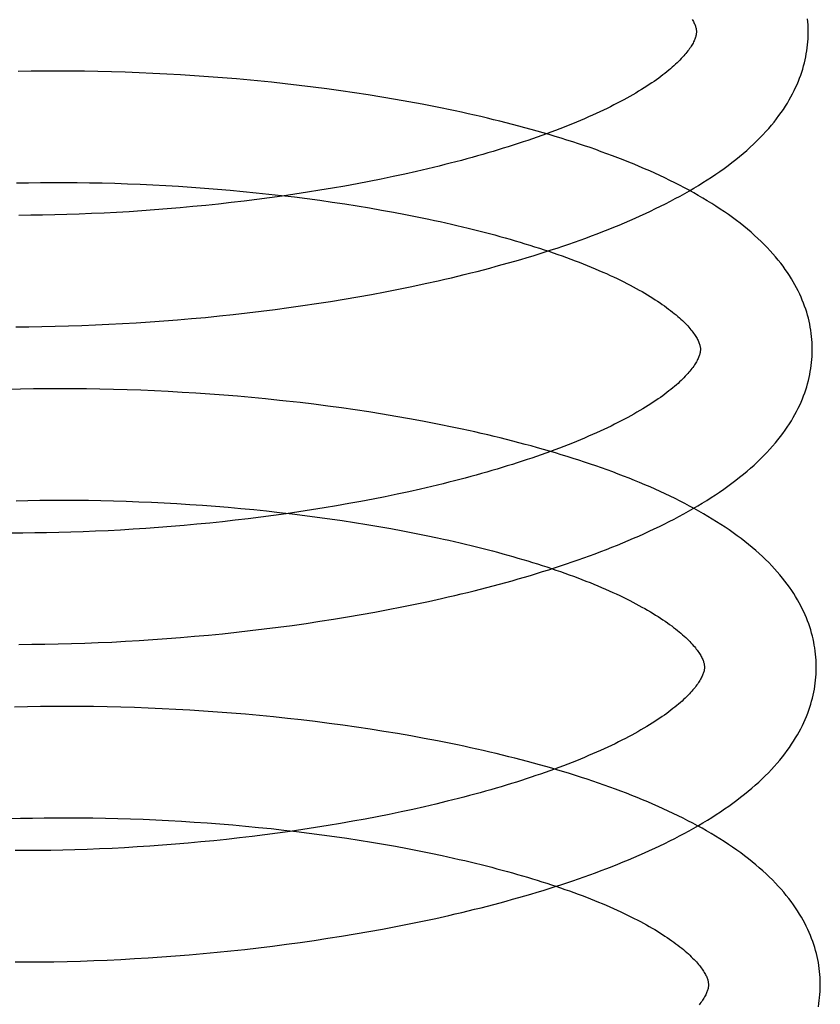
# Model space of a CAD drawing. Header units: inches. Extents: x 0 to 184, y 0 to 119.
# Tile 27 of 101: x 34.048 to 34.191, y 45.59 to 45.766. Entities that reach past the tile are written whole.
import ezdxf

# ---------------------------------------------------------------- set-up
doc = ezdxf.new("R2010")
doc.units = ezdxf.units.IN
doc.header["$LTSCALE"] = 10.121375
doc.header["$MEASUREMENT"] = 0
doc.linetypes.add('HIDDEN', pattern=[0.2, 0.1, -0.1])
doc.layers.add('DEFAULT_2', color=8, linetype='HIDDEN')

msp = doc.modelspace()

# ---------------------------------------------------------------- linework, layer by layer
at = {"layer": 'DEFAULT_2', "color": 8, "linetype": 'HIDDEN'}
for p, q in [((34.05024, 45.75638), (34.04791, 45.75634)), ((34.05259, 45.75641), (34.05024, 45.75638)), ((34.05497, 45.75641), (34.05259, 45.75641)), ((34.05736, 45.75641), (34.05497, 45.75641)), ((34.05976, 45.75638), (34.05736, 45.75641)), ((34.06218, 45.75634), (34.05976, 45.75638)), ((34.06462, 45.75628), (34.06218, 45.75634)), ((34.06707, 45.75621), (34.06462, 45.75628)), ((34.06953, 45.75612), (34.06707, 45.75621)), ((34.072, 45.75601), (34.06953, 45.75612)), ((34.07447, 45.75589), (34.072, 45.75601)), ((34.07696, 45.75575), (34.07447, 45.75589)), ((34.07945, 45.75559), (34.07696, 45.75575)), ((34.08195, 45.75542), (34.07945, 45.75559)), ((34.08445, 45.75522), (34.08195, 45.75542)), ((34.08695, 45.75501), (34.08445, 45.75522)), ((34.0932, 45.75442), (34.0907, 45.75467)), ((34.09569, 45.75415), (34.0932, 45.75442)), ((34.09818, 45.75386), (34.09569, 45.75415)), ((34.10067, 45.75356), (34.09818, 45.75386)), ((34.10314, 45.75323), (34.10067, 45.75356)), ((34.10561, 45.7529), (34.10314, 45.75323)), ((34.10807, 45.75254), (34.10561, 45.7529)), ((34.11052, 45.75216), (34.10807, 45.75254)), ((34.11295, 45.75177), (34.11052, 45.75216)), ((34.11537, 45.75136), (34.11295, 45.75177)), ((34.11778, 45.75094), (34.11537, 45.75136)), ((34.12017, 45.75049), (34.11778, 45.75094)), ((34.11706, 45.73801), (34.11495, 45.73755)), ((34.11914, 45.73847), (34.11706, 45.73801)), ((34.12119, 45.73895), (34.11914, 45.73847)), ((34.12321, 45.73944), (34.12119, 45.73895)), ((34.04761, 45.73642), (34.04974, 45.73646)), ((34.04974, 45.73646), (34.05188, 45.73649)), ((34.05188, 45.73649), (34.05405, 45.7365)), ((34.05405, 45.7365), (34.05624, 45.7365)), ((34.05624, 45.7365), (34.05845, 45.73649)), ((34.05845, 45.73649), (34.06067, 45.73646)), ((34.06067, 45.73646), (34.06292, 45.73641)), ((34.06292, 45.73641), (34.06517, 45.73635)), ((34.06517, 45.73635), (34.06744, 45.73628)), ((34.06744, 45.73628), (34.06972, 45.73618)), ((34.06972, 45.73618), (34.07201, 45.73608)), ((34.10851, 45.73627), (34.10632, 45.73587)), ((34.11068, 45.73668), (34.10851, 45.73627)), ((34.11283, 45.73711), (34.11068, 45.73668)), ((34.11495, 45.73755), (34.11283, 45.73711)), ((34.07201, 45.73608), (34.0743, 45.73596)), ((34.0743, 45.73596), (34.0766, 45.73582)), ((34.0766, 45.73582), (34.07891, 45.73567)), ((34.07891, 45.73567), (34.08122, 45.7355)), ((34.08122, 45.7355), (34.08353, 45.73532)), ((34.08353, 45.73532), (34.08584, 45.73513)), ((34.08584, 45.73513), (34.08814, 45.73491)), ((34.08814, 45.73491), (34.09045, 45.73468)), ((34.09045, 45.73468), (34.09274, 45.73444)), ((34.09274, 45.73444), (34.09503, 45.73418)), ((34.09965, 45.73475), (34.0974, 45.7344)), ((34.10189, 45.73511), (34.09965, 45.73475)), ((34.10411, 45.73548), (34.10189, 45.73511)), ((34.10632, 45.73587), (34.10411, 45.73548)), ((34.08603, 45.7329), (34.08374, 45.73265)), ((34.08831, 45.73317), (34.08603, 45.7329)), ((34.0906, 45.73346), (34.08831, 45.73317)), ((34.09287, 45.73376), (34.0906, 45.73346)), ((34.09514, 45.73407), (34.09287, 45.73376)), ((34.09503, 45.73418), (34.09731, 45.73391)), ((34.0974, 45.7344), (34.09514, 45.73407)), ((34.09731, 45.73391), (34.09958, 45.73362)), ((34.09958, 45.73362), (34.10184, 45.73332)), ((34.10184, 45.73332), (34.10408, 45.733)), ((34.10408, 45.733), (34.10631, 45.73267)), ((34.10631, 45.73267), (34.10852, 45.73232)), ((34.06104, 45.73093), (34.05882, 45.73084)), ((34.06327, 45.73103), (34.06104, 45.73093)), ((34.06551, 45.73115), (34.06327, 45.73103)), ((34.06776, 45.73128), (34.06551, 45.73115)), ((34.07003, 45.73143), (34.06776, 45.73128)), ((34.0723, 45.7316), (34.07003, 45.73143)), ((34.07458, 45.73178), (34.0723, 45.7316)), ((34.07687, 45.73197), (34.07458, 45.73178)), ((34.07915, 45.73218), (34.07687, 45.73197)), ((34.08145, 45.73241), (34.07915, 45.73218)), ((34.08374, 45.73265), (34.08145, 45.73241)), ((34.10852, 45.73232), (34.11072, 45.73196)), ((34.11072, 45.73196), (34.11289, 45.73158)), ((34.11289, 45.73158), (34.11504, 45.73119)), ((34.11504, 45.73119), (34.11716, 45.73079)), ((34.05015, 45.73063), (34.04803, 45.73062)), ((34.05229, 45.73066), (34.05015, 45.73063)), ((34.05445, 45.73071), (34.05229, 45.73066)), ((34.05663, 45.73077), (34.05445, 45.73071)), ((34.05882, 45.73084), (34.05663, 45.73077)), ((34.11716, 45.73079), (34.11926, 45.73038)), ((34.12069, 45.71842), (34.12304, 45.71894)), ((34.1111, 45.7165), (34.11352, 45.71695)), ((34.11352, 45.71695), (34.11592, 45.71742)), ((34.11592, 45.71742), (34.11831, 45.71791)), ((34.11831, 45.71791), (34.12069, 45.71842)), ((34.10129, 45.71485), (34.10376, 45.71524)), ((34.10376, 45.71524), (34.10622, 45.71564)), ((34.10622, 45.71564), (34.10866, 45.71606)), ((34.10866, 45.71606), (34.1111, 45.7165)), ((34.08887, 45.71319), (34.09137, 45.71349)), ((34.09137, 45.71349), (34.09385, 45.7138)), ((34.09385, 45.7138), (34.09634, 45.71414)), ((34.09634, 45.71414), (34.09882, 45.71449)), ((34.09882, 45.71449), (34.10129, 45.71485)), ((34.06903, 45.71141), (34.07149, 45.71158)), ((34.07149, 45.71158), (34.07395, 45.71176)), ((34.07395, 45.71176), (34.07643, 45.71195)), ((34.07643, 45.71195), (34.07891, 45.71216)), ((34.07891, 45.71216), (34.0814, 45.71239)), ((34.0814, 45.71239), (34.08389, 45.71264)), ((34.08389, 45.71264), (34.08638, 45.71291)), ((34.08638, 45.71291), (34.08887, 45.71319)), ((34.0475, 45.71071), (34.04982, 45.71072)), ((34.04982, 45.71072), (34.05216, 45.71075)), ((34.05216, 45.71075), (34.05452, 45.71079)), ((34.05452, 45.71079), (34.0569, 45.71086)), ((34.0569, 45.71086), (34.0593, 45.71093)), ((34.0593, 45.71093), (34.06171, 45.71103)), ((34.06171, 45.71103), (34.06414, 45.71114)), ((34.06414, 45.71114), (34.06658, 45.71127)), ((34.06658, 45.71127), (34.06903, 45.71141)), ((34.04833, 45.69954), (34.04603, 45.69949)), ((34.05065, 45.69959), (34.04833, 45.69954)), ((34.05298, 45.69961), (34.05065, 45.69959)), ((34.05534, 45.69962), (34.05298, 45.69961)), ((34.05772, 45.69962), (34.05534, 45.69962)), ((34.06011, 45.69959), (34.05772, 45.69962)), ((34.06252, 45.69956), (34.06011, 45.69959)), ((34.06494, 45.6995), (34.06252, 45.69956)), ((34.06738, 45.69943), (34.06494, 45.6995)), ((34.06982, 45.69934), (34.06738, 45.69943)), ((34.07228, 45.69924), (34.06982, 45.69934)), ((34.07475, 45.69912), (34.07228, 45.69924)), ((34.07722, 45.69898), (34.07475, 45.69912)), ((34.0797, 45.69883), (34.07722, 45.69898)), ((34.08218, 45.69866), (34.0797, 45.69883)), ((34.08467, 45.69847), (34.08218, 45.69866)), ((34.08716, 45.69827), (34.08467, 45.69847)), ((34.08964, 45.69805), (34.08716, 45.69827)), ((34.09213, 45.69781), (34.08964, 45.69805)), ((34.09834, 45.69714), (34.09586, 45.69742)), ((34.10081, 45.69684), (34.09834, 45.69714)), ((34.10328, 45.69652), (34.10081, 45.69684)), ((34.10574, 45.69619), (34.10328, 45.69652)), ((34.10819, 45.69584), (34.10574, 45.69619)), ((34.11063, 45.69547), (34.10819, 45.69584)), ((34.11306, 45.69508), (34.11063, 45.69547)), ((34.11547, 45.69468), (34.11306, 45.69508)), ((34.11787, 45.69426), (34.11547, 45.69468)), ((34.12025, 45.69382), (34.11787, 45.69426)), ((34.11985, 45.68168), (34.11778, 45.68122)), ((34.12191, 45.68216), (34.11985, 45.68168)), ((34.12393, 45.68265), (34.12191, 45.68216)), ((34.1114, 45.67989), (34.10922, 45.67948)), ((34.11354, 45.68032), (34.1114, 45.67989)), ((34.11567, 45.68076), (34.11354, 45.68032)), ((34.11778, 45.68122), (34.11567, 45.68076)), ((34.04756, 45.67961), (34.04966, 45.67966)), ((34.04966, 45.67966), (34.05179, 45.67969)), ((34.05179, 45.67969), (34.05393, 45.67971)), ((34.05393, 45.67971), (34.0561, 45.67971)), ((34.0561, 45.67971), (34.05829, 45.6797)), ((34.05829, 45.6797), (34.06049, 45.67968)), ((34.06049, 45.67968), (34.06272, 45.67964)), ((34.06272, 45.67964), (34.06495, 45.67959)), ((34.06495, 45.67959), (34.0672, 45.67952)), ((34.0672, 45.67952), (34.06946, 45.67943)), ((34.06946, 45.67943), (34.07173, 45.67934)), ((34.07173, 45.67934), (34.07401, 45.67922)), ((34.07401, 45.67922), (34.0763, 45.67909)), ((34.0763, 45.67909), (34.07859, 45.67895)), ((34.07859, 45.67895), (34.08088, 45.67879)), ((34.08088, 45.67879), (34.08318, 45.67862)), ((34.08318, 45.67862), (34.08547, 45.67843)), ((34.08547, 45.67843), (34.08776, 45.67822)), ((34.08776, 45.67822), (34.09006, 45.67801)), ((34.10261, 45.67832), (34.10037, 45.67796)), ((34.10483, 45.67869), (34.10261, 45.67832)), ((34.10704, 45.67908), (34.10483, 45.67869)), ((34.10922, 45.67948), (34.10704, 45.67908)), ((34.08903, 45.67638), (34.08674, 45.67611)), ((34.09131, 45.67667), (34.08903, 45.67638)), ((34.09006, 45.67801), (34.09234, 45.67777)), ((34.09359, 45.67697), (34.09131, 45.67667)), ((34.09234, 45.67777), (34.09462, 45.67752)), ((34.09586, 45.67728), (34.09359, 45.67697)), ((34.09462, 45.67752), (34.09689, 45.67726)), ((34.09812, 45.67761), (34.09586, 45.67728)), ((34.09689, 45.67726), (34.09915, 45.67698)), ((34.10037, 45.67796), (34.09812, 45.67761)), ((34.09915, 45.67698), (34.1014, 45.67668)), ((34.1014, 45.67668), (34.10364, 45.67638)), ((34.10364, 45.67638), (34.10586, 45.67605)), ((34.07074, 45.67464), (34.06848, 45.67449)), ((34.07302, 45.6748), (34.07074, 45.67464)), ((34.0753, 45.67498), (34.07302, 45.6748)), ((34.07758, 45.67518), (34.0753, 45.67498)), ((34.07987, 45.67539), (34.07758, 45.67518)), ((34.08216, 45.67561), (34.07987, 45.67539)), ((34.08445, 45.67585), (34.08216, 45.67561)), ((34.08674, 45.67611), (34.08445, 45.67585)), ((34.10586, 45.67605), (34.10807, 45.67571)), ((34.10807, 45.67571), (34.11026, 45.67536)), ((34.11026, 45.67536), (34.11243, 45.675)), ((34.11243, 45.675), (34.11458, 45.67462)), ((34.11458, 45.67462), (34.11671, 45.67423)), ((34.04875, 45.67383), (34.04666, 45.67383)), ((34.05086, 45.67384), (34.04875, 45.67383)), ((34.053, 45.67387), (34.05086, 45.67384)), ((34.05516, 45.67392), (34.053, 45.67387)), ((34.05734, 45.67397), (34.05516, 45.67392)), ((34.05954, 45.67405), (34.05734, 45.67397)), ((34.06175, 45.67414), (34.05954, 45.67405)), ((34.06398, 45.67424), (34.06175, 45.67414)), ((34.06622, 45.67436), (34.06398, 45.67424)), ((34.06848, 45.67449), (34.06622, 45.67436)), ((34.11671, 45.67423), (34.11881, 45.67382)), ((34.11881, 45.67382), (34.12088, 45.6734)), ((34.1141, 45.66014), (34.11651, 45.66061)), ((34.11651, 45.66061), (34.11891, 45.66109)), ((34.11891, 45.66109), (34.12128, 45.6616)), ((34.12128, 45.6616), (34.12364, 45.66212)), ((34.10433, 45.65843), (34.10679, 45.65883)), ((34.10679, 45.65883), (34.10924, 45.65925)), ((34.10924, 45.65925), (34.11168, 45.65968)), ((34.11168, 45.65968), (34.1141, 45.66014)), ((34.09192, 45.65668), (34.09442, 45.65699)), ((34.09442, 45.65699), (34.0969, 45.65732)), ((34.0969, 45.65732), (34.09939, 45.65767)), ((34.09939, 45.65767), (34.10186, 45.65804)), ((34.10186, 45.65804), (34.10433, 45.65843)), ((34.07697, 45.65515), (34.07946, 45.65536)), ((34.07946, 45.65536), (34.08195, 45.65559)), ((34.08195, 45.65559), (34.08444, 45.65583)), ((34.08444, 45.65583), (34.08693, 45.6561)), ((34.08693, 45.6561), (34.08943, 45.65638)), ((34.08943, 45.65638), (34.09192, 45.65668)), ((34.04803, 45.65392), (34.05035, 45.65393)), ((34.05035, 45.65393), (34.05269, 45.65396)), ((34.05269, 45.65396), (34.05505, 45.654)), ((34.05505, 45.654), (34.05743, 45.65406)), ((34.05743, 45.65406), (34.05983, 45.65414)), ((34.05983, 45.65414), (34.06224, 45.65423)), ((34.06224, 45.65423), (34.06467, 45.65434)), ((34.06467, 45.65434), (34.06711, 45.65447)), ((34.06711, 45.65447), (34.06956, 45.65461)), ((34.06956, 45.65461), (34.07202, 45.65477)), ((34.07202, 45.65477), (34.0745, 45.65495)), ((34.0745, 45.65495), (34.07697, 45.65515)), ((34.04956, 45.64276), (34.04725, 45.64271)), ((34.0519, 45.6428), (34.04956, 45.64276)), ((34.05425, 45.64282), (34.0519, 45.6428)), ((34.05662, 45.64283), (34.05425, 45.64282)), ((34.05901, 45.64282), (34.05662, 45.64283)), ((34.06141, 45.6428), (34.05901, 45.64282)), ((34.06383, 45.64275), (34.06141, 45.6428)), ((34.06627, 45.6427), (34.06383, 45.64275)), ((34.06871, 45.64262), (34.06627, 45.6427)), ((34.07117, 45.64253), (34.06871, 45.64262)), ((34.07364, 45.64242), (34.07117, 45.64253)), ((34.07611, 45.6423), (34.07364, 45.64242)), ((34.0786, 45.64215), (34.07611, 45.6423)), ((34.08108, 45.64199), (34.0786, 45.64215)), ((34.08358, 45.64182), (34.08108, 45.64199)), ((34.08607, 45.64163), (34.08358, 45.64182)), ((34.08857, 45.64142), (34.08607, 45.64163)), ((34.09107, 45.64119), (34.08857, 45.64142)), ((34.09357, 45.64094), (34.09107, 45.64119)), ((34.09606, 45.64068), (34.09357, 45.64094)), ((34.09855, 45.6404), (34.09606, 45.64068)), ((34.10103, 45.64011), (34.09855, 45.6404)), ((34.10351, 45.63979), (34.10103, 45.64011)), ((34.10598, 45.63946), (34.10351, 45.63979)), ((34.10844, 45.63911), (34.10598, 45.63946)), ((34.11089, 45.63875), (34.10844, 45.63911)), ((34.11333, 45.63836), (34.11089, 45.63875)), ((34.11575, 45.63796), (34.11333, 45.63836)), ((34.11816, 45.63754), (34.11575, 45.63796)), ((34.12055, 45.63711), (34.11816, 45.63754)), ((34.12263, 45.62537), (34.12058, 45.62489)), ((34.12465, 45.62586), (34.12263, 45.62537)), ((34.11427, 45.62353), (34.11212, 45.6231)), ((34.11639, 45.62397), (34.11427, 45.62353)), ((34.1185, 45.62442), (34.11639, 45.62397)), ((34.12058, 45.62489), (34.1185, 45.62442)), ((34.04627, 45.62276), (34.04835, 45.62282)), ((34.04835, 45.62282), (34.05045, 45.62287)), ((34.05045, 45.62287), (34.05258, 45.6229)), ((34.05258, 45.6229), (34.05473, 45.62292)), ((34.05473, 45.62292), (34.0569, 45.62292)), ((34.0569, 45.62292), (34.05909, 45.62291)), ((34.05909, 45.62291), (34.06129, 45.62289)), ((34.06129, 45.62289), (34.06352, 45.62285)), ((34.06352, 45.62285), (34.06575, 45.62279)), ((34.06575, 45.62279), (34.06801, 45.62272)), ((34.06801, 45.62272), (34.07027, 45.62264)), ((34.07027, 45.62264), (34.07254, 45.62254)), ((34.07254, 45.62254), (34.07482, 45.62243)), ((34.07482, 45.62243), (34.07711, 45.6223)), ((34.07711, 45.6223), (34.0794, 45.62215)), ((34.0794, 45.62215), (34.08169, 45.62199)), ((34.08169, 45.62199), (34.08399, 45.62182)), ((34.08399, 45.62182), (34.08629, 45.62163)), ((34.10555, 45.6219), (34.10333, 45.62153)), ((34.10776, 45.62229), (34.10555, 45.6219)), ((34.10995, 45.62269), (34.10776, 45.62229)), ((34.11212, 45.6231), (34.10995, 45.62269)), ((34.08629, 45.62163), (34.08858, 45.62142)), ((34.08858, 45.62142), (34.09087, 45.6212)), ((34.09087, 45.6212), (34.09316, 45.62097)), ((34.09431, 45.62018), (34.09204, 45.61988)), ((34.09316, 45.62097), (34.09544, 45.62072)), ((34.09658, 45.62049), (34.09431, 45.62018)), ((34.09544, 45.62072), (34.09771, 45.62045)), ((34.09884, 45.62082), (34.09658, 45.62049)), ((34.09771, 45.62045), (34.09998, 45.62017)), ((34.10109, 45.62117), (34.09884, 45.62082)), ((34.09998, 45.62017), (34.10223, 45.61988)), ((34.10333, 45.62153), (34.10109, 45.62117)), ((34.0783, 45.61839), (34.07602, 45.61819)), ((34.08059, 45.6186), (34.0783, 45.61839)), ((34.08288, 45.61882), (34.08059, 45.6186)), ((34.08518, 45.61906), (34.08288, 45.61882)), ((34.08747, 45.61932), (34.08518, 45.61906)), ((34.08975, 45.61959), (34.08747, 45.61932)), ((34.09204, 45.61988), (34.08975, 45.61959)), ((34.10223, 45.61988), (34.10446, 45.61957)), ((34.10446, 45.61957), (34.10669, 45.61925)), ((34.10669, 45.61925), (34.1089, 45.61891)), ((34.1089, 45.61891), (34.11109, 45.61855)), ((34.11109, 45.61855), (34.11326, 45.61819)), ((34.04947, 45.61704), (34.04738, 45.61704)), ((34.05159, 45.61705), (34.04947, 45.61704)), ((34.05373, 45.61708), (34.05159, 45.61705)), ((34.05589, 45.61712), (34.05373, 45.61708)), ((34.05806, 45.61718), (34.05589, 45.61712)), ((34.06026, 45.61726), (34.05806, 45.61718)), ((34.06248, 45.61735), (34.06026, 45.61726)), ((34.0647, 45.61745), (34.06248, 45.61735)), ((34.06695, 45.61757), (34.0647, 45.61745)), ((34.0692, 45.6177), (34.06695, 45.61757)), ((34.07147, 45.61785), (34.0692, 45.6177)), ((34.07374, 45.61801), (34.07147, 45.61785)), ((34.07602, 45.61819), (34.07374, 45.61801)), ((34.11326, 45.61819), (34.1154, 45.61781)), ((34.1154, 45.61781), (34.11753, 45.61741)), ((34.11753, 45.61741), (34.11963, 45.61701)), ((34.11963, 45.61701), (34.12171, 45.61659)), ((34.11784, 45.60394), (34.12022, 45.60443)), ((34.12022, 45.60443), (34.12258, 45.60493)), ((34.12258, 45.60493), (34.12493, 45.60546)), ((34.10818, 45.60215), (34.11062, 45.60257)), ((34.11062, 45.60257), (34.11304, 45.60301)), ((34.11304, 45.60301), (34.11545, 45.60346)), ((34.11545, 45.60346), (34.11784, 45.60394)), ((34.09588, 45.6003), (34.09835, 45.60063)), ((34.09835, 45.60063), (34.10082, 45.60099)), ((34.10082, 45.60099), (34.10329, 45.60136)), ((34.10329, 45.60136), (34.10574, 45.60174)), ((34.10574, 45.60174), (34.10818, 45.60215)), ((34.081, 45.59864), (34.08347, 45.59887)), ((34.08347, 45.59887), (34.08596, 45.59912)), ((34.08596, 45.59912), (34.08844, 45.59939)), ((34.08844, 45.59939), (34.09092, 45.59968)), ((34.09092, 45.59968), (34.0934, 45.59998)), ((34.0934, 45.59998), (34.09588, 45.6003)), ((34.04736, 45.59713), (34.04966, 45.59713)), ((34.04966, 45.59713), (34.05197, 45.59715)), ((34.05197, 45.59715), (34.05431, 45.59718)), ((34.05431, 45.59718), (34.05667, 45.59723)), ((34.05667, 45.59723), (34.05905, 45.5973)), ((34.05905, 45.5973), (34.06144, 45.59738)), ((34.06144, 45.59738), (34.06384, 45.59748)), ((34.06384, 45.59748), (34.06626, 45.59759)), ((34.06626, 45.59759), (34.0687, 45.59773)), ((34.0687, 45.59773), (34.07114, 45.59787)), ((34.07114, 45.59787), (34.07359, 45.59804)), ((34.07359, 45.59804), (34.07605, 45.59822)), ((34.07605, 45.59822), (34.07852, 45.59842)), ((34.07852, 45.59842), (34.081, 45.59864))]:
    msp.add_line(p, q, dxfattribs=at)
for points in [[(34.16845, 45.76565), (34.16856, 45.76546), (34.16866, 45.76528), (34.16875, 45.76511), (34.16883, 45.76494), (34.1689, 45.76478), (34.16896, 45.76462), (34.16902, 45.76447), (34.16906, 45.76433), (34.1691, 45.76419), (34.16914, 45.76406), (34.16916, 45.76393), (34.16918, 45.76381), (34.1692, 45.76369), (34.16921, 45.76357), (34.16921, 45.76346)], [(34.18921, 45.76372), (34.1892, 45.76417), (34.18917, 45.76471), (34.18914, 45.76525), (34.18909, 45.76578)], [(34.12304, 45.71894), (34.12421, 45.71921), (34.12538, 45.71948), (34.12654, 45.71976), (34.12769, 45.72004), (34.12884, 45.72032), (34.12999, 45.72061), (34.13113, 45.72091), (34.13226, 45.7212), (34.13338, 45.72151), (34.1345, 45.72181), (34.13562, 45.72212), (34.13673, 45.72244), (34.13783, 45.72276), (34.13892, 45.72308), (34.14001, 45.72341), (34.14109, 45.72375), (34.14216, 45.72408), (34.14322, 45.72443), (34.14428, 45.72477), (34.14533, 45.72512), (34.14637, 45.72548), (34.14741, 45.72584), (34.14843, 45.7262), (34.14945, 45.72657), (34.15046, 45.72695), (34.15147, 45.72732), (34.15246, 45.72771), (34.15345, 45.7281), (34.15442, 45.72849), (34.15539, 45.72889), (34.15635, 45.72929), (34.1573, 45.7297), (34.15824, 45.73011), (34.15917, 45.73053), (34.1601, 45.73095), (34.16101, 45.73138), (34.16191, 45.73182), (34.16281, 45.73226), (34.16369, 45.7327), (34.16456, 45.73315), (34.16543, 45.73361), (34.16628, 45.73407), (34.16712, 45.73454), (34.16795, 45.73501), (34.16877, 45.73549), (34.16957, 45.73598), (34.17037, 45.73647), (34.17115, 45.73696), (34.17192, 45.73747), (34.17268, 45.73798), (34.17342, 45.73849), (34.17415, 45.73901), (34.17487, 45.73954), (34.17557, 45.74007), (34.17625, 45.74061), (34.17692, 45.74115), (34.17757, 45.74169), (34.17821, 45.74224), (34.17882, 45.7428), (34.17942, 45.74336), (34.18001, 45.74392), (34.18057, 45.74448), (34.18111, 45.74504), (34.18164, 45.74561), (34.18214, 45.74618), (34.18263, 45.74675), (34.18309, 45.74731), (34.18354, 45.74788), (34.18396, 45.74845), (34.18437, 45.74901), (34.18476, 45.74958), (34.18512, 45.75014), (34.18548, 45.75071), (34.18581, 45.75127), (34.18612, 45.75182), (34.18642, 45.75238), (34.1867, 45.75294), (34.18696, 45.75349), (34.18721, 45.75404), (34.18744, 45.75459), (34.18766, 45.75514), (34.18786, 45.75569), (34.18804, 45.75624), (34.18822, 45.75678), (34.18837, 45.75733), (34.18852, 45.75787), (34.18865, 45.75841), (34.18876, 45.75895), (34.18886, 45.7595), (34.18895, 45.76004), (34.18903, 45.76058), (34.18909, 45.76112), (34.18914, 45.76165), (34.18918, 45.76219), (34.1892, 45.76273), (34.18921, 45.76327), (34.18921, 45.76372)], [(34.16921, 45.76346), (34.16921, 45.76336), (34.1692, 45.76324), (34.16919, 45.76312), (34.16918, 45.763), (34.16915, 45.76288), (34.16913, 45.76275), (34.16909, 45.76261), (34.16905, 45.76246), (34.169, 45.76231), (34.16894, 45.76215), (34.16887, 45.76198), (34.16879, 45.76181), (34.16871, 45.76163), (34.16861, 45.76144), (34.16851, 45.76125), (34.16839, 45.76106), (34.16827, 45.76086), (34.16814, 45.76066), (34.168, 45.76045), (34.16785, 45.76024), (34.16769, 45.76003), (34.16752, 45.75981), (34.16734, 45.75959), (34.16715, 45.75936), (34.16695, 45.75912), (34.16673, 45.75888), (34.1665, 45.75864), (34.16627, 45.75839), (34.16602, 45.75814), (34.16576, 45.75789), (34.16548, 45.75763), (34.1652, 45.75737), (34.1649, 45.7571), (34.16459, 45.75684), (34.16427, 45.75657), (34.16393, 45.75629), (34.16358, 45.75601), (34.16322, 45.75573), (34.16284, 45.75545), (34.16246, 45.75516), (34.16205, 45.75487), (34.16164, 45.75458), (34.16121, 45.75429), (34.16077, 45.754), (34.16032, 45.7537), (34.15985, 45.7534), (34.15937, 45.7531), (34.15888, 45.7528), (34.15838, 45.7525), (34.15786, 45.7522), (34.15732, 45.75189), (34.15678, 45.75159), (34.15622, 45.75128), (34.15564, 45.75098), (34.15506, 45.75067), (34.15446, 45.75036), (34.15385, 45.75005), (34.15322, 45.74975), (34.15259, 45.74944), (34.15194, 45.74913), (34.15127, 45.74883), (34.1506, 45.74852), (34.14991, 45.74821), (34.14921, 45.74791), (34.1485, 45.7476), (34.14778, 45.7473), (34.14705, 45.747), (34.1463, 45.74669), (34.14554, 45.74639), (34.14477, 45.74609), (34.14399, 45.74579), (34.14319, 45.74549), (34.14239, 45.7452), (34.14157, 45.7449), (34.14075, 45.74461), (34.13991, 45.74432), (34.13906, 45.74403), (34.13821, 45.74374), (34.13734, 45.74346), (34.13646, 45.74317), (34.13557, 45.74289), (34.13467, 45.74261), (34.13377, 45.74233), (34.13285, 45.74206), (34.13193, 45.74178), (34.13099, 45.74151), (34.13005, 45.74125), (34.1291, 45.74098), (34.12814, 45.74072), (34.12717, 45.74046), (34.12619, 45.7402), (34.1252, 45.73994), (34.12421, 45.73969), (34.12321, 45.73944)], [(34.0907, 45.75467), (34.08945, 45.75479), (34.08695, 45.75501)], [(34.18993, 45.70692), (34.18992, 45.70738), (34.18989, 45.70792), (34.18986, 45.70845), (34.18981, 45.70899), (34.18974, 45.70953), (34.18967, 45.71007), (34.18958, 45.71061), (34.18947, 45.71114), (34.18936, 45.71168), (34.18923, 45.71222), (34.18909, 45.71276), (34.18893, 45.7133), (34.18876, 45.71384), (34.18857, 45.71438), (34.18837, 45.71493), (34.18815, 45.71547), (34.18792, 45.71601), (34.18768, 45.71656), (34.18742, 45.7171), (34.18714, 45.71765), (34.18684, 45.7182), (34.18653, 45.71875), (34.1862, 45.7193), (34.18585, 45.71985), (34.18549, 45.72041), (34.18511, 45.72096), (34.1847, 45.72152), (34.18428, 45.72207), (34.18384, 45.72263), (34.18338, 45.72319), (34.1829, 45.72374), (34.1824, 45.7243), (34.18188, 45.72485), (34.18134, 45.72541), (34.18078, 45.72596), (34.1802, 45.72651), (34.1796, 45.72705), (34.17899, 45.7276), (34.17836, 45.72813), (34.17771, 45.72867), (34.17704, 45.7292), (34.17636, 45.72972), (34.17566, 45.73024), (34.17494, 45.73075), (34.17421, 45.73126), (34.17347, 45.73176), (34.17271, 45.73226), (34.17194, 45.73275), (34.17116, 45.73323), (34.17036, 45.73371), (34.16955, 45.73418), (34.16873, 45.73465), (34.1679, 45.73511), (34.16706, 45.73556), (34.1662, 45.736), (34.16534, 45.73644), (34.16446, 45.73688), (34.16358, 45.73731), (34.16268, 45.73773), (34.16178, 45.73815), (34.16086, 45.73856), (34.15994, 45.73896), (34.159, 45.73936), (34.15806, 45.73976), (34.1571, 45.74015), (34.15614, 45.74053), (34.15517, 45.74091), (34.15419, 45.74128), (34.1532, 45.74165), (34.1522, 45.74201), (34.1512, 45.74237), (34.15019, 45.74273), (34.14917, 45.74307), (34.14814, 45.74342), (34.1471, 45.74375), (34.14606, 45.74409), (34.145, 45.74442), (34.14394, 45.74474), (34.14288, 45.74506), (34.1418, 45.74538), (34.14072, 45.74569), (34.13963, 45.74599), (34.13853, 45.74629), (34.13743, 45.74659), (34.13632, 45.74688), (34.1352, 45.74717), (34.13408, 45.74745), (34.13295, 45.74773), (34.13182, 45.748), (34.13068, 45.74827), (34.12953, 45.74854), (34.12838, 45.7488), (34.12722, 45.74905), (34.12606, 45.7493), (34.12489, 45.74955), (34.12371, 45.74979), (34.12254, 45.75003), (34.12017, 45.75049)], [(34.11926, 45.73038), (34.12134, 45.72995), (34.12236, 45.72973), (34.12338, 45.72951), (34.12439, 45.72928), (34.1254, 45.72905), (34.12639, 45.72882), (34.12738, 45.72859), (34.12836, 45.72835), (34.12934, 45.72811), (34.1303, 45.72787), (34.13125, 45.72762), (34.1322, 45.72737), (34.13313, 45.72712), (34.13406, 45.72687), (34.13498, 45.72661), (34.13589, 45.72635), (34.13679, 45.72609), (34.13767, 45.72583), (34.13855, 45.72556), (34.13942, 45.72529), (34.14028, 45.72502), (34.14113, 45.72475), (34.14196, 45.72448), (34.14279, 45.7242), (34.1436, 45.72393), (34.14441, 45.72365), (34.1452, 45.72337), (34.14598, 45.72308), (34.14675, 45.7228), (34.1475, 45.72251), (34.14825, 45.72223), (34.14898, 45.72194), (34.1497, 45.72165), (34.15041, 45.72136), (34.1511, 45.72107), (34.15178, 45.72078), (34.15245, 45.72049), (34.15311, 45.7202), (34.15376, 45.7199), (34.15439, 45.71961), (34.15501, 45.71932), (34.15561, 45.71902), (34.15621, 45.71873), (34.15679, 45.71844), (34.15735, 45.71814), (34.15791, 45.71785), (34.15845, 45.71756), (34.15898, 45.71727), (34.15949, 45.71698), (34.15999, 45.71669), (34.16047, 45.7164), (34.16095, 45.71611), (34.16141, 45.71583), (34.16185, 45.71554), (34.16228, 45.71526), (34.1627, 45.71498), (34.16311, 45.7147), (34.1635, 45.71442), (34.16388, 45.71415), (34.16424, 45.71388), (34.1646, 45.71361), (34.16494, 45.71334), (34.16526, 45.71308), (34.16558, 45.71282), (34.16588, 45.71256), (34.16617, 45.7123), (34.16645, 45.71205), (34.16671, 45.71181), (34.16696, 45.71156), (34.1672, 45.71132), (34.16743, 45.71109), (34.16765, 45.71085), (34.16785, 45.71063), (34.16805, 45.7104), (34.16823, 45.71018), (34.1684, 45.70997), (34.16856, 45.70976), (34.16871, 45.70955), (34.16885, 45.70935), (34.16899, 45.70916), (34.16911, 45.70896), (34.16922, 45.70878), (34.16932, 45.70859), (34.16942, 45.70841), (34.16951, 45.70824), (34.16958, 45.70807), (34.16965, 45.7079), (34.16972, 45.70774), (34.16977, 45.70759), (34.16981, 45.70744), (34.16985, 45.7073), (34.16988, 45.70717), (34.1699, 45.70704), (34.16992, 45.70691), (34.16993, 45.70678), (34.16993, 45.70667)], [(34.12364, 45.66212), (34.12482, 45.66239), (34.12598, 45.66266), (34.12714, 45.66294), (34.1283, 45.66322), (34.12945, 45.6635), (34.1306, 45.66379), (34.13174, 45.66409), (34.13287, 45.66438), (34.134, 45.66469), (34.13512, 45.66499), (34.13624, 45.6653), (34.13735, 45.66562), (34.13845, 45.66594), (34.13954, 45.66626), (34.14063, 45.66659), (34.14171, 45.66693), (34.14279, 45.66726), (34.14385, 45.66761), (34.14491, 45.66795), (34.14597, 45.6683), (34.14701, 45.66866), (34.14805, 45.66902), (34.14907, 45.66938), (34.1501, 45.66975), (34.15111, 45.67013), (34.15211, 45.6705), (34.15311, 45.67089), (34.15409, 45.67128), (34.15507, 45.67167), (34.15604, 45.67207), (34.157, 45.67247), (34.15796, 45.67288), (34.1589, 45.67329), (34.15983, 45.67371), (34.16076, 45.67413), (34.16167, 45.67456), (34.16258, 45.675), (34.16347, 45.67544), (34.16436, 45.67588), (34.16523, 45.67633), (34.16609, 45.67679), (34.16695, 45.67725), (34.16779, 45.67772), (34.16862, 45.67819), (34.16944, 45.67867), (34.17025, 45.67916), (34.17105, 45.67965), (34.17183, 45.68015), (34.1726, 45.68065), (34.17336, 45.68116), (34.17411, 45.68168), (34.17484, 45.6822), (34.17555, 45.68272), (34.17626, 45.68325), (34.17694, 45.68379), (34.17761, 45.68433), (34.17826, 45.68488), (34.1789, 45.68543), (34.17952, 45.68598), (34.18012, 45.68654), (34.1807, 45.6871), (34.18127, 45.68767), (34.18181, 45.68823), (34.18234, 45.6888), (34.18284, 45.68937), (34.18333, 45.68994), (34.1838, 45.6905), (34.18424, 45.69107), (34.18467, 45.69164), (34.18508, 45.69221), (34.18547, 45.69277), (34.18584, 45.69334), (34.18619, 45.6939), (34.18652, 45.69446), (34.18683, 45.69502), (34.18713, 45.69558), (34.18741, 45.69613), (34.18768, 45.69669), (34.18793, 45.69724), (34.18816, 45.69779), (34.18837, 45.69834), (34.18858, 45.69889), (34.18876, 45.69944), (34.18893, 45.69998), (34.18909, 45.70053), (34.18924, 45.70107), (34.18936, 45.70162), (34.18948, 45.70216), (34.18958, 45.7027), (34.18967, 45.70324), (34.18975, 45.70378), (34.18981, 45.70432), (34.18986, 45.70486), (34.1899, 45.7054), (34.18992, 45.70594), (34.18993, 45.70648), (34.18993, 45.70692)], [(34.16993, 45.70667), (34.16993, 45.70657), (34.16992, 45.70645), (34.16991, 45.70633), (34.1699, 45.70621), (34.16987, 45.70609), (34.16985, 45.70595), (34.16981, 45.70582), (34.16977, 45.70567), (34.16972, 45.70552), (34.16966, 45.70536), (34.16959, 45.70519), (34.16951, 45.70502), (34.16943, 45.70484), (34.16933, 45.70465), (34.16923, 45.70446), (34.16911, 45.70427), (34.16899, 45.70407), (34.16886, 45.70387), (34.16872, 45.70366), (34.16857, 45.70345), (34.16841, 45.70324), (34.16824, 45.70302), (34.16806, 45.70279), (34.16787, 45.70256), (34.16767, 45.70233), (34.16745, 45.70209), (34.16722, 45.70185), (34.16699, 45.7016), (34.16674, 45.70135), (34.16648, 45.7011), (34.1662, 45.70084), (34.16592, 45.70058), (34.16562, 45.70031), (34.16531, 45.70005), (34.16499, 45.69977), (34.16465, 45.6995), (34.1643, 45.69922), (34.16394, 45.69894), (34.16356, 45.69866), (34.16318, 45.69837), (34.16277, 45.69808), (34.16236, 45.69779), (34.16193, 45.6975), (34.16149, 45.6972), (34.16104, 45.69691), (34.16057, 45.69661), (34.16009, 45.69631), (34.1596, 45.69601), (34.1591, 45.69571), (34.15858, 45.69541), (34.15804, 45.6951), (34.1575, 45.6948), (34.15694, 45.69449), (34.15636, 45.69418), (34.15578, 45.69388), (34.15518, 45.69357), (34.15457, 45.69326), (34.15394, 45.69296), (34.1533, 45.69265), (34.15266, 45.69234), (34.15199, 45.69203), (34.15132, 45.69173), (34.15063, 45.69142), (34.14993, 45.69112), (34.14922, 45.69081), (34.1485, 45.69051), (34.14777, 45.6902), (34.14702, 45.6899), (34.14626, 45.6896), (34.14549, 45.6893), (34.14471, 45.689), (34.14391, 45.6887), (34.14311, 45.68841), (34.14229, 45.68811), (34.14147, 45.68782), (34.14063, 45.68753), (34.13978, 45.68724), (34.13892, 45.68695), (34.13806, 45.68666), (34.13718, 45.68638), (34.13629, 45.6861), (34.13539, 45.68582), (34.13449, 45.68554), (34.13357, 45.68527), (34.13264, 45.68499), (34.13171, 45.68472), (34.13077, 45.68445), (34.12981, 45.68419), (34.12885, 45.68392), (34.12788, 45.68366), (34.12691, 45.68341), (34.12592, 45.68315), (34.12493, 45.6829), (34.12393, 45.68265)], [(34.09586, 45.69742), (34.09462, 45.69755), (34.09213, 45.69781)], [(34.19065, 45.65013), (34.19064, 45.65059), (34.19061, 45.65112), (34.19058, 45.65166), (34.19053, 45.65219), (34.19046, 45.65273), (34.19039, 45.65327), (34.1903, 45.6538), (34.1902, 45.65434), (34.19008, 45.65488), (34.18995, 45.65541), (34.18981, 45.65595), (34.18965, 45.65649), (34.18948, 45.65703), (34.1893, 45.65757), (34.1891, 45.65811), (34.18889, 45.65865), (34.18866, 45.65919), (34.18841, 45.65973), (34.18815, 45.66028), (34.18788, 45.66082), (34.18759, 45.66137), (34.18728, 45.66191), (34.18695, 45.66246), (34.18661, 45.66301), (34.18625, 45.66356), (34.18586, 45.66412), (34.18547, 45.66467), (34.18505, 45.66522), (34.18461, 45.66578), (34.18415, 45.66633), (34.18368, 45.66688), (34.18318, 45.66744), (34.18267, 45.66799), (34.18214, 45.66854), (34.18159, 45.66908), (34.18102, 45.66963), (34.18043, 45.67017), (34.17982, 45.67071), (34.17919, 45.67125), (34.17855, 45.67178), (34.17789, 45.67231), (34.17721, 45.67283), (34.17652, 45.67335), (34.17581, 45.67386), (34.17508, 45.67437), (34.17435, 45.67487), (34.1736, 45.67536), (34.17283, 45.67585), (34.17205, 45.67633), (34.17126, 45.67681), (34.17046, 45.67728), (34.16965, 45.67775), (34.16882, 45.6782), (34.16799, 45.67865), (34.16714, 45.6791), (34.16628, 45.67954), (34.16541, 45.67997), (34.16454, 45.6804), (34.16365, 45.68082), (34.16275, 45.68124), (34.16184, 45.68165), (34.16092, 45.68206), (34.16, 45.68246), (34.15906, 45.68285), (34.15811, 45.68324), (34.15716, 45.68362), (34.15619, 45.684), (34.15522, 45.68437), (34.15424, 45.68474), (34.15325, 45.68511), (34.15225, 45.68546), (34.15125, 45.68582), (34.15024, 45.68616), (34.14921, 45.68651), (34.14818, 45.68685), (34.14715, 45.68718), (34.1461, 45.68751), (34.14505, 45.68783), (34.14399, 45.68815), (34.14292, 45.68847), (34.14185, 45.68878), (34.14077, 45.68908), (34.13968, 45.68939), (34.13858, 45.68968), (34.13748, 45.68997), (34.13637, 45.69026), (34.13526, 45.69054), (34.13414, 45.69082), (34.13301, 45.6911), (34.13188, 45.69137), (34.13074, 45.69163), (34.12959, 45.69189), (34.12844, 45.69215), (34.12729, 45.6924), (34.12613, 45.69265), (34.12496, 45.69289), (34.12379, 45.69313), (34.12261, 45.69337), (34.12025, 45.69382)], [(34.12088, 45.6734), (34.12293, 45.67297), (34.12395, 45.67275), (34.12495, 45.67253), (34.12595, 45.6723), (34.12695, 45.67207), (34.12793, 45.67184), (34.1289, 45.6716), (34.12987, 45.67136), (34.13083, 45.67112), (34.13178, 45.67088), (34.13272, 45.67063), (34.13366, 45.67038), (34.13458, 45.67013), (34.13549, 45.66988), (34.1364, 45.66962), (34.13729, 45.66936), (34.13818, 45.6691), (34.13905, 45.66884), (34.13992, 45.66857), (34.14077, 45.6683), (34.14162, 45.66804), (34.14245, 45.66776), (34.14328, 45.66749), (34.14409, 45.66721), (34.14489, 45.66694), (34.14568, 45.66666), (34.14646, 45.66638), (34.14723, 45.6661), (34.14798, 45.66581), (34.14873, 45.66553), (34.14946, 45.66524), (34.15018, 45.66496), (34.15089, 45.66467), (34.15158, 45.66438), (34.15226, 45.66409), (34.15293, 45.6638), (34.15359, 45.66351), (34.15424, 45.66322), (34.15487, 45.66293), (34.15549, 45.66264), (34.1561, 45.66235), (34.15669, 45.66205), (34.15728, 45.66176), (34.15784, 45.66147), (34.1584, 45.66118), (34.15894, 45.66089), (34.15947, 45.6606), (34.15999, 45.66031), (34.16049, 45.66002), (34.16098, 45.65973), (34.16146, 45.65945), (34.16192, 45.65916), (34.16237, 45.65888), (34.1628, 45.6586), (34.16323, 45.65832), (34.16364, 45.65804), (34.16403, 45.65777), (34.16442, 45.65749), (34.16479, 45.65722), (34.16514, 45.65695), (34.16549, 45.65669), (34.16582, 45.65642), (34.16614, 45.65616), (34.16644, 45.6559), (34.16673, 45.65565), (34.16702, 45.6554), (34.16729, 45.65515), (34.16754, 45.65491), (34.16779, 45.65466), (34.16802, 45.65443), (34.16824, 45.6542), (34.16845, 45.65397), (34.16865, 45.65374), (34.16884, 45.65352), (34.16902, 45.65331), (34.16919, 45.65309), (34.16934, 45.65289), (34.16949, 45.65269), (34.16962, 45.65249), (34.16975, 45.65229), (34.16987, 45.6521), (34.16998, 45.65192), (34.17008, 45.65174), (34.17017, 45.65156), (34.17026, 45.65138), (34.17033, 45.65122), (34.1704, 45.65105), (34.17045, 45.6509), (34.1705, 45.65075), (34.17054, 45.65061), (34.17058, 45.65048), (34.1706, 45.65035), (34.17062, 45.65022), (34.17064, 45.6501), (34.17065, 45.64999), (34.17065, 45.64988)], [(34.12493, 45.60546), (34.12609, 45.60573), (34.12725, 45.606), (34.1284, 45.60628), (34.12955, 45.60656), (34.13069, 45.60684), (34.13183, 45.60713), (34.13296, 45.60743), (34.13409, 45.60773), (34.13521, 45.60803), (34.13632, 45.60834), (34.13743, 45.60865), (34.13853, 45.60896), (34.13962, 45.60928), (34.14071, 45.60961), (34.14179, 45.60994), (34.14286, 45.61027), (34.14393, 45.61061), (34.14499, 45.61095), (34.14604, 45.6113), (34.14708, 45.61165), (34.14812, 45.612), (34.14915, 45.61236), (34.15017, 45.61273), (34.15118, 45.61309), (34.15219, 45.61347), (34.15318, 45.61385), (34.15417, 45.61423), (34.15515, 45.61462), (34.15612, 45.61501), (34.15708, 45.61541), (34.15804, 45.61581), (34.15898, 45.61622), (34.15992, 45.61663), (34.16084, 45.61705), (34.16176, 45.61747), (34.16267, 45.6179), (34.16356, 45.61834), (34.16445, 45.61878), (34.16533, 45.61922), (34.1662, 45.61967), (34.16705, 45.62013), (34.1679, 45.62059), (34.16873, 45.62105), (34.16956, 45.62153), (34.17037, 45.62201), (34.17117, 45.62249), (34.17196, 45.62298), (34.17274, 45.62348), (34.1735, 45.62398), (34.17426, 45.62449), (34.17499, 45.625), (34.17572, 45.62552), (34.17643, 45.62605), (34.17712, 45.62658), (34.1778, 45.62711), (34.17847, 45.62765), (34.17911, 45.6282), (34.17974, 45.62875), (34.18035, 45.6293), (34.18095, 45.62985), (34.18153, 45.63041), (34.18208, 45.63097), (34.18262, 45.63154), (34.18314, 45.6321), (34.18364, 45.63267), (34.18412, 45.63323), (34.18458, 45.6338), (34.18503, 45.63436), (34.18545, 45.63493), (34.18585, 45.63549), (34.18623, 45.63605), (34.1866, 45.63662), (34.18695, 45.63718), (34.18728, 45.63773), (34.18759, 45.63829), (34.18788, 45.63884), (34.18816, 45.6394), (34.18842, 45.63995), (34.18867, 45.6405), (34.1889, 45.64105), (34.18911, 45.64159), (34.18931, 45.64214), (34.18949, 45.64268), (34.18966, 45.64323), (34.18982, 45.64377), (34.18996, 45.64431), (34.19009, 45.64485), (34.19021, 45.64539), (34.19031, 45.64593), (34.19039, 45.64647), (34.19047, 45.64701), (34.19053, 45.64754), (34.19058, 45.64808), (34.19062, 45.64862), (34.19064, 45.64915), (34.19065, 45.64969), (34.19065, 45.65013)], [(34.17065, 45.64988), (34.17065, 45.64978), (34.17064, 45.64966), (34.17063, 45.64954), (34.17062, 45.64942), (34.17059, 45.6493), (34.17057, 45.64916), (34.17053, 45.64903), (34.17049, 45.64888), (34.17044, 45.64873), (34.17038, 45.64857), (34.17031, 45.6484), (34.17023, 45.64823), (34.17015, 45.64805), (34.17005, 45.64786), (34.16995, 45.64767), (34.16984, 45.64748), (34.16971, 45.64728), (34.16958, 45.64708), (34.16944, 45.64687), (34.16929, 45.64666), (34.16913, 45.64645), (34.16896, 45.64623), (34.16878, 45.646), (34.16859, 45.64577), (34.16839, 45.64554), (34.16817, 45.6453), (34.16795, 45.64506), (34.16771, 45.64481), (34.16746, 45.64456), (34.1672, 45.64431), (34.16692, 45.64405), (34.16664, 45.64379), (34.16634, 45.64352), (34.16603, 45.64325), (34.16571, 45.64298), (34.16537, 45.64271), (34.16502, 45.64243), (34.16466, 45.64215), (34.16428, 45.64187), (34.1639, 45.64158), (34.1635, 45.64129), (34.16308, 45.641), (34.16265, 45.64071), (34.16221, 45.64041), (34.16176, 45.64012), (34.16129, 45.63982), (34.16081, 45.63952), (34.16032, 45.63922), (34.15982, 45.63892), (34.1593, 45.63862), (34.15876, 45.63831), (34.15822, 45.63801), (34.15766, 45.6377), (34.15708, 45.63739), (34.1565, 45.63709), (34.1559, 45.63678), (34.15529, 45.63647), (34.15466, 45.63616), (34.15403, 45.63586), (34.15338, 45.63555), (34.15271, 45.63524), (34.15204, 45.63494), (34.15135, 45.63463), (34.15065, 45.63432), (34.14994, 45.63402), (34.14922, 45.63372), (34.14849, 45.63341), (34.14774, 45.63311), (34.14698, 45.63281), (34.14621, 45.63251), (34.14543, 45.63221), (34.14463, 45.63191), (34.14383, 45.63162), (34.14301, 45.63132), (34.14219, 45.63103), (34.14135, 45.63074), (34.1405, 45.63045), (34.13965, 45.63016), (34.13878, 45.62987), (34.1379, 45.62959), (34.13701, 45.62931), (34.13611, 45.62903), (34.13521, 45.62875), (34.13429, 45.62847), (34.13337, 45.6282), (34.13243, 45.62793), (34.13149, 45.62766), (34.13054, 45.6274), (34.12957, 45.62713), (34.12861, 45.62687), (34.12763, 45.62662), (34.12664, 45.62636), (34.12565, 45.62611), (34.12465, 45.62586)], [(34.19137, 45.59334), (34.19136, 45.5938), (34.19133, 45.59433), (34.1913, 45.59487), (34.19125, 45.59541), (34.19118, 45.59594), (34.19111, 45.59648), (34.19102, 45.59702), (34.19092, 45.59756), (34.1908, 45.5981), (34.19067, 45.59863), (34.19053, 45.59917), (34.19037, 45.59971), (34.1902, 45.60025), (34.19001, 45.60079), (34.18981, 45.60133), (34.1896, 45.60188), (34.18937, 45.60242), (34.18912, 45.60296), (34.18886, 45.60351), (34.18858, 45.60406), (34.18829, 45.6046), (34.18798, 45.60515), (34.18765, 45.6057), (34.1873, 45.60626), (34.18694, 45.60681), (34.18656, 45.60736), (34.18616, 45.60792), (34.18573, 45.60847), (34.18529, 45.60903), (34.18484, 45.60959), (34.18436, 45.61014), (34.18386, 45.6107), (34.18334, 45.61125), (34.1828, 45.6118), (34.18224, 45.61235), (34.18167, 45.6129), (34.18107, 45.61345), (34.18046, 45.61399), (34.17983, 45.61453), (34.17918, 45.61506), (34.17851, 45.61559), (34.17783, 45.61611), (34.17713, 45.61663), (34.17642, 45.61715), (34.17569, 45.61765), (34.17495, 45.61816), (34.17419, 45.61865), (34.17342, 45.61914), (34.17264, 45.61962), (34.17185, 45.6201), (34.17104, 45.62057), (34.17022, 45.62104), (34.16939, 45.6215), (34.16855, 45.62195), (34.1677, 45.62239), (34.16683, 45.62283), (34.16596, 45.62327), (34.16508, 45.6237), (34.16418, 45.62412), (34.16328, 45.62454), (34.16237, 45.62495), (34.16144, 45.62535), (34.16051, 45.62575), (34.15957, 45.62615), (34.15862, 45.62654), (34.15766, 45.62692), (34.15669, 45.6273), (34.15571, 45.62767), (34.15472, 45.62804), (34.15373, 45.6284), (34.15273, 45.62876), (34.15171, 45.62911), (34.15069, 45.62946), (34.14967, 45.6298), (34.14863, 45.63014), (34.14759, 45.63048), (34.14654, 45.63081), (34.14548, 45.63113), (34.14442, 45.63145), (34.14334, 45.63176), (34.14226, 45.63207), (34.14117, 45.63238), (34.14008, 45.63268), (34.13898, 45.63298), (34.13787, 45.63327), (34.13676, 45.63356), (34.13564, 45.63384), (34.13451, 45.63412), (34.13338, 45.63439), (34.13224, 45.63466), (34.13109, 45.63493), (34.12994, 45.63519), (34.12879, 45.63544), (34.12763, 45.63569), (34.12646, 45.63594), (34.12529, 45.63618), (34.12411, 45.63642), (34.12293, 45.63665), (34.12055, 45.63711)], [(34.12171, 45.61659), (34.12376, 45.61616), (34.12477, 45.61593), (34.12578, 45.61571), (34.12678, 45.61548), (34.12777, 45.61525), (34.12875, 45.61502), (34.12973, 45.61479), (34.13069, 45.61455), (34.13165, 45.61431), (34.1326, 45.61406), (34.13354, 45.61381), (34.13448, 45.61357), (34.1354, 45.61331), (34.13631, 45.61306), (34.13722, 45.6128), (34.13811, 45.61254), (34.139, 45.61228), (34.13987, 45.61202), (34.14074, 45.61175), (34.14159, 45.61148), (34.14243, 45.61121), (34.14327, 45.61094), (34.14409, 45.61067), (34.1449, 45.61039), (34.1457, 45.61011), (34.14649, 45.60983), (34.14727, 45.60955), (34.14804, 45.60927), (34.14879, 45.60899), (34.14953, 45.6087), (34.15026, 45.60842), (34.15098, 45.60813), (34.15169, 45.60784), (34.15238, 45.60756), (34.15307, 45.60727), (34.15374, 45.60698), (34.15439, 45.60669), (34.15504, 45.60639), (34.15567, 45.6061), (34.15629, 45.60581), (34.15689, 45.60552), (34.15749, 45.60523), (34.15807, 45.60493), (34.15864, 45.60464), (34.15919, 45.60435), (34.15973, 45.60406), (34.16026, 45.60377), (34.16077, 45.60348), (34.16127, 45.60319), (34.16176, 45.60291), (34.16223, 45.60262), (34.16269, 45.60234), (34.16314, 45.60205), (34.16358, 45.60177), (34.164, 45.60149), (34.16441, 45.60121), (34.1648, 45.60094), (34.16519, 45.60066), (34.16555, 45.60039), (34.16591, 45.60012), (34.16625, 45.59986), (34.16658, 45.5996), (34.1669, 45.59934), (34.1672, 45.59908), (34.16749, 45.59883), (34.16777, 45.59857), (34.16804, 45.59833), (34.1683, 45.59808), (34.16854, 45.59784), (34.16878, 45.5976), (34.169, 45.59737), (34.16921, 45.59714), (34.1694, 45.59692), (34.16959, 45.5967), (34.16977, 45.59648), (34.16993, 45.59627), (34.17009, 45.59606), (34.17023, 45.59586), (34.17037, 45.59566), (34.17049, 45.59547), (34.17061, 45.59528), (34.17072, 45.5951), (34.17082, 45.59492), (34.17091, 45.59474), (34.17099, 45.59457), (34.17106, 45.59441), (34.17112, 45.59425), (34.17118, 45.5941), (34.17123, 45.59395), (34.17127, 45.59381), (34.1713, 45.59368), (34.17132, 45.59355), (34.17134, 45.59343), (34.17136, 45.59331), (34.17137, 45.5932), (34.17137, 45.59309)], [(34.17137, 45.59309), (34.17137, 45.59298), (34.17136, 45.59287), (34.17135, 45.59275), (34.17134, 45.59263), (34.17131, 45.5925), (34.17129, 45.59237), (34.17125, 45.59223), (34.17121, 45.59209), (34.17116, 45.59193), (34.1711, 45.59177), (34.17103, 45.59161), (34.17095, 45.59143), (34.17087, 45.59125), (34.17077, 45.59107), (34.17067, 45.59088), (34.17055, 45.59068), (34.17043, 45.59049), (34.1703, 45.59029), (34.17016, 45.59008), (34.17001, 45.58987), (34.16985, 45.58966), (34.16968, 45.58944)], [(34.19103, 45.58914), (34.19112, 45.58968), (34.19119, 45.59022), (34.19125, 45.59075), (34.1913, 45.59129), (34.19134, 45.59183), (34.19136, 45.59236), (34.19137, 45.5929), (34.19137, 45.59334)]]:
    msp.add_lwpolyline(points, dxfattribs=at)

doc.saveas('drawing.dxf')
